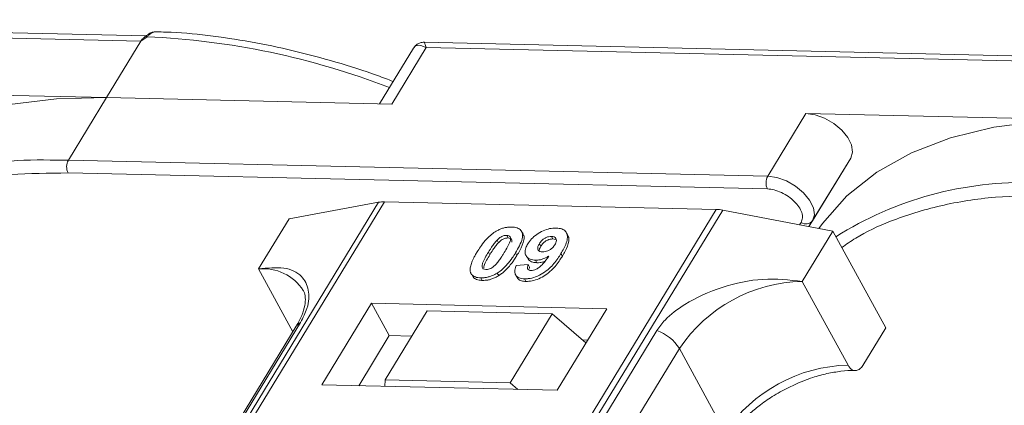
# Model space of a CAD drawing. Header units: millimetres. Extents: x 2205 to 3679, y 833 to 1866.
# Tile 65 of 86: x 3272 to 3320, y 1663 to 1682. Entities that reach past the tile are written whole.
import ezdxf

# ---------------------------------------------------------------- set-up
doc = ezdxf.new("R2010")
doc.units = ezdxf.units.MM

msp = doc.modelspace()

# ---------------------------------------------------------------- linework, layer by layer
at = {"color": 7, "linetype": 'Continuous', "lineweight": 15}
for p, q in [((3278.214, 1681.09), (3243.677, 1681.883)), ((3243.774, 1681.623), (3277.958, 1680.838)), ((3277.958, 1680.838), (3276.277, 1678.076)), ((3278.257, 1681.049), (3277.958, 1680.838)), ((3326.341, 1679.986), (3291.804, 1680.778)), ((3291.275, 1680.481), (3289.625, 1677.77)), ((3290.22, 1677.756), (3291.901, 1680.518)), ((3291.901, 1680.518), (3326.084, 1679.734)), ((3276.277, 1678.076), (3262.333, 1678.396)), ((3274.409, 1675.007), (3276.277, 1678.076)), ((3276.277, 1678.076), (3290.22, 1677.756)), ((3310.46, 1677.292), (3308.593, 1674.223)), ((3324.404, 1676.972), (3310.46, 1677.292)), ((3274.409, 1675.007), (3273.522, 1675.013)), ((3308.593, 1674.223), (3274.409, 1675.007)), ((3312.653, 1675.116), (3310.61, 1671.758)), ((3310.786, 1672.047), (3312.653, 1675.116)), ((3274.395, 1674.385), (3308.578, 1673.601)), ((3289.573, 1672.951), (3267.893, 1637.321)), ((3268.162, 1637.315), (3289.859, 1672.972)), ((3285.196, 1672.145), (3289.573, 1672.951)), ((3289.859, 1672.972), (3306.076, 1672.6)), ((3306.076, 1672.6), (3284.379, 1636.943)), ((3284.712, 1636.935), (3306.392, 1672.565)), ((3306.392, 1672.565), (3311.773, 1671.536)), ((3285.196, 1672.145), (3283.702, 1669.69)), ((3310.223, 1671.969), (3310.149, 1671.846)), ((3310.61, 1671.758), (3310.786, 1672.047)), ((3296.633, 1671.402), (3296.564, 1671.528)), ((3298.82, 1671.337), (3298.751, 1671.463)), ((3310.279, 1669.08), (3311.773, 1671.536)), ((3311.773, 1671.536), (3314.36, 1666.808)), ((3295.363, 1671.098), (3295.432, 1670.972)), ((3295.835, 1671.332), (3295.904, 1671.206)), ((3298.089, 1671.156), (3298.02, 1671.282)), ((3298.089, 1671.156), (3298.216, 1671.13)), ((3294.941, 1670.508), (3295.01, 1670.381)), ((3297.435, 1670.923), (3297.504, 1670.797)), ((3296.333, 1670.346), (3296.264, 1670.472)), ((3296.781, 1670.343), (3296.85, 1670.217)), ((3297.246, 1670.119), (3297.315, 1669.992)), ((3298.556, 1670.317), (3298.487, 1670.443)), ((3283.702, 1669.69), (3285.384, 1666.615)), ((3296.305, 1669.864), (3296.889, 1669.903)), ((3296.889, 1669.903), (3296.958, 1669.777)), ((3294.146, 1669.391), (3294.215, 1669.265)), ((3294.571, 1669.254), (3294.64, 1669.128)), ((3295.377, 1669.489), (3295.446, 1669.363)), ((3296.269, 1669.399), (3296.338, 1669.272)), ((3296.704, 1669.205), (3296.773, 1669.079)), ((3312.521, 1664.983), (3310.279, 1669.08)), ((3289.233, 1668.008), (3286.805, 1664.018)), ((3300.726, 1667.744), (3289.233, 1668.008)), ((3289.233, 1668.008), (3290.095, 1666.432)), ((3291.955, 1667.634), (3289.901, 1664.258)), ((3298.061, 1667.494), (3291.955, 1667.634)), ((3298.298, 1663.754), (3300.726, 1667.744)), ((3296.007, 1664.118), (3298.061, 1667.494)), ((3298.061, 1667.494), (3299.705, 1666.067)), ((3285.548, 1666.885), (3270.235, 1641.72)), ((3270.45, 1641.906), (3285.763, 1667.072)), ((3303.167, 1666.672), (3287.854, 1641.507)), ((3313.239, 1664.966), (3314.36, 1666.808)), ((3290.095, 1666.432), (3288.601, 1663.977)), ((3291.208, 1666.406), (3290.095, 1666.432)), ((3299.792, 1666.209), (3299.534, 1666.215)), ((3288.962, 1640.63), (3304.274, 1665.795)), ((3306.516, 1661.698), (3304.274, 1665.795)), ((3289.901, 1664.258), (3289.878, 1663.947)), ((3296.007, 1664.118), (3289.901, 1664.258)), ((3286.805, 1664.018), (3298.298, 1663.754)), ((3296.375, 1663.798), (3296.007, 1664.118))]:
    msp.add_line(p, q, dxfattribs=at)
at = {"color": 7, "linetype": 'Continuous', "lineweight": 15, "flags": 128}
for points in [[(3278.257, 1681.049), (3278.24, 1681.059), (3278.225, 1681.067), (3278.212, 1681.072), (3278.201, 1681.074), (3278.191, 1681.073), (3278.184, 1681.069), (3278.179, 1681.063), (3278.176, 1681.054)], [(3276.277, 1678.076), (3273.825, 1678.018), (3271.526, 1677.73), (3269.406, 1677.213), (3267.488, 1676.475), (3265.793, 1675.523), (3264.339, 1674.368), (3263.143, 1673.022), (3262.963, 1672.771)], [(3312.653, 1675.116), (3312.742, 1675.408), (3312.693, 1675.753), (3312.512, 1676.122), (3312.213, 1676.483), (3311.823, 1676.806), (3311.374, 1677.061), (3310.907, 1677.228), (3310.46, 1677.292)], [(3324.404, 1676.972), (3321.952, 1676.914), (3319.653, 1676.625), (3317.533, 1676.109), (3315.615, 1675.371), (3313.92, 1674.419), (3312.466, 1673.263), (3311.27, 1671.917), (3311.09, 1671.666)], [(3310.786, 1672.047), (3310.874, 1672.339), (3310.826, 1672.684), (3310.644, 1673.053), (3310.346, 1673.414), (3309.955, 1673.737), (3309.507, 1673.992), (3309.039, 1674.159), (3308.593, 1674.223)]]:
    msp.add_lwpolyline(points, dxfattribs=at)
at = {"color": 7, "linetype": 'Continuous', "lineweight": 15}
for centre, radius, start, end in [((3276.561, 1643.481), 37.606, 68.8867, 87.4164), ((3272.974, 1657.836), 17.186, 88.173, 122.2769), ((3275.002, 1674.682), 0.676, 151.2883, 206.0774), ((3309.186, 1673.898), 0.676, 151.2883, 206.0774), ((3321.1, 1656.732), 17.186, 88.173, 122.2769), ((3289.819, 1671.569), 1.404, 88.3644, 100.0749), ((3306.024, 1670.678), 1.923, 78.9596, 88.4511), ((3310.465, 1672.295), 0.406, 233.4992, 322.3259), ((3283.942, 1667.383), 2.32, 32.7281, 95.9449), ((3310.447, 1661.643), 7.439, 91.2925, 146.0732), ((3285.961, 1666.628), 0.486, 114.0472, 148.0355), ((3302.524, 1664.723), 2.052, 31.4947, 71.765), ((3312.689, 1657.546), 7.439, 91.2925, 146.0732)]:
    msp.add_arc(centre, radius, start, end, dxfattribs=at)
for points, knots in [([(3278.191, 1681.073), (3278.178, 1681.063), (3278.153, 1681.045), (3278.127, 1681.026), (3278.114, 1681.016)], [0, 0, 0, 0, 0.518796, 1, 1, 1, 1]), ([(3278.672, 1681.292), (3278.628, 1681.289), (3278.534, 1681.283), (3278.365, 1681.209), (3278.253, 1681.123), (3278.184, 1681.069)], [0, 0, 0, 0, 0.249637, 0.538323, 1, 1, 1, 1]), ([(3278.713, 1681.292), (3278.708, 1681.293), (3278.669, 1681.305), (3278.588, 1681.282), (3278.474, 1681.233), (3278.365, 1681.151), (3278.291, 1681.081), (3278.257, 1681.049)], [0, 0, 0, 0, 0.0330436, 0.2854264, 0.5318753, 0.785768, 1, 1, 1, 1]), ([(3290.289, 1678.861), (3290.034, 1678.958), (3289.1, 1679.316), (3287.465, 1679.827), (3285.389, 1680.387), (3283.297, 1680.825), (3281.221, 1681.123), (3279.685, 1681.276), (3278.87, 1681.281), (3278.712, 1681.282)], [0, 0, 0, 0, 0.0642572, 0.235538, 0.4114542, 0.5906981, 0.772379, 0.9558843, 1, 1, 1, 1]), ([(3291.901, 1680.518), (3291.762, 1680.575), (3291.545, 1680.662), (3291.35, 1680.595), (3291.279, 1680.481), (3291.247, 1680.43)], [0, 0, 0, 0, 0.498413, 0.772928, 1, 1, 1, 1]), ([(3291.802, 1680.779), (3291.738, 1680.775), (3291.628, 1680.768), (3291.444, 1680.683), (3291.36, 1680.587), (3291.314, 1680.534)], [0, 0, 0, 0, 0.389383, 0.666862, 1, 1, 1, 1]), ([(3291.803, 1680.772), (3291.803, 1680.774), (3291.802, 1680.798), (3291.825, 1680.716), (3291.876, 1680.584), (3291.901, 1680.518)], [0, 0, 0, 0, 0.044603, 0.521109, 1, 1, 1, 1]), ([(3264.084, 1671.84), (3264.307, 1671.999), (3265.016, 1672.503), (3266.604, 1673.227), (3268.861, 1673.932), (3271.525, 1674.361), (3273.448, 1674.377), (3274.395, 1674.385)], [0, 0, 0, 0, 0.088375, 0.281114, 0.527622, 0.767417, 1, 1, 1, 1]), ([(3308.578, 1673.601), (3308.686, 1673.591), (3308.906, 1673.57), (3309.267, 1673.439), (3309.61, 1673.243), (3309.904, 1672.999), (3310.131, 1672.726), (3310.27, 1672.444), (3310.311, 1672.176), (3310.252, 1672.037), (3310.223, 1671.969)], [0, 0, 0, 0, 0.1222496, 0.25, 0.3777504, 0.5, 0.6222496, 0.75, 0.8777504, 1, 1, 1, 1]), ([(3312.211, 1670.736), (3312.434, 1670.894), (3313.143, 1671.399), (3314.731, 1672.122), (3316.987, 1672.828), (3319.651, 1673.257), (3321.575, 1673.273), (3322.522, 1673.281)], [0, 0, 0, 0, 0.088375, 0.281114, 0.527622, 0.767417, 1, 1, 1, 1]), ([(3294.389, 1670.52), (3294.44, 1670.602), (3294.557, 1670.788), (3294.806, 1671.112), (3295.065, 1671.369), (3295.256, 1671.493), (3295.277, 1671.507)], [0, 0, 0, 0, 0.236731, 0.537555, 0.949668, 1, 1, 1, 1]), ([(3295.277, 1671.507), (3295.328, 1671.537), (3295.431, 1671.598), (3295.595, 1671.666), (3295.761, 1671.714), (3295.897, 1671.734), (3296.004, 1671.741), (3296.057, 1671.741), (3296.084, 1671.741)], [0, 0, 0, 0, 0.193776, 0.3936, 0.587864, 0.788908, 0.894169, 1, 1, 1, 1]), ([(3296.084, 1671.741), (3296.177, 1671.733), (3296.365, 1671.716), (3296.544, 1671.588), (3296.629, 1671.403), (3296.586, 1671.031), (3296.401, 1670.709), (3296.264, 1670.472)], [0, 0, 0, 0, 0.147566, 0.296688, 0.431278, 0.580404, 1, 1, 1, 1]), ([(3296.867, 1670.911), (3296.923, 1670.994), (3297.035, 1671.159), (3297.297, 1671.389), (3297.609, 1671.567), (3297.948, 1671.68), (3298.152, 1671.687), (3298.258, 1671.691)], [0, 0, 0, 0, 0.197927, 0.397728, 0.597413, 0.790584, 1, 1, 1, 1]), ([(3298.258, 1671.691), (3298.352, 1671.682), (3298.539, 1671.665), (3298.722, 1671.535), (3298.817, 1671.343), (3298.79, 1671.01), (3298.639, 1670.697), (3298.509, 1670.479), (3298.487, 1670.443)], [0, 0, 0, 0, 0.148288, 0.297745, 0.443713, 0.607791, 0.934708, 1, 1, 1, 1]), ([(3294.941, 1670.508), (3294.966, 1670.548), (3295.017, 1670.63), (3295.088, 1670.741), (3295.156, 1670.84), (3295.219, 1670.927), (3295.285, 1671.013), (3295.337, 1671.07), (3295.363, 1671.098)], [0, 0, 0, 0, 0.205942, 0.411959, 0.558149, 0.704502, 0.851801, 1, 1, 1, 1]), ([(3295.01, 1670.381), (3295.035, 1670.422), (3295.086, 1670.504), (3295.157, 1670.615), (3295.225, 1670.714), (3295.288, 1670.8), (3295.354, 1670.887), (3295.406, 1670.944), (3295.432, 1670.972)], [0, 0, 0, 0, 0.2059417, 0.4119594, 0.558149, 0.7045024, 0.8518015, 1, 1, 1, 1]), ([(3295.363, 1671.098), (3295.406, 1671.14), (3295.475, 1671.209), (3295.6, 1671.284), (3295.713, 1671.323), (3295.791, 1671.331), (3295.83, 1671.332), (3295.835, 1671.332)], [0, 0, 0, 0, 0.334804, 0.542561, 0.750382, 0.970721, 1, 1, 1, 1]), ([(3295.432, 1670.972), (3295.475, 1671.014), (3295.544, 1671.083), (3295.669, 1671.158), (3295.782, 1671.197), (3295.86, 1671.205), (3295.899, 1671.206), (3295.904, 1671.206)], [0, 0, 0, 0, 0.334804, 0.542561, 0.750382, 0.970721, 1, 1, 1, 1]), ([(3295.835, 1671.332), (3295.874, 1671.328), (3295.943, 1671.32), (3296.009, 1671.271), (3296.035, 1671.178), (3296.002, 1671.008), (3295.88, 1670.767), (3295.77, 1670.583), (3295.715, 1670.49)], [0, 0, 0, 0, 0.104614, 0.188814, 0.273512, 0.444127, 0.719481, 1, 1, 1, 1]), ([(3295.904, 1671.206), (3295.943, 1671.201), (3296.013, 1671.194), (3296.078, 1671.144), (3296.101, 1671.077), (3296.089, 1671.023), (3296.083, 1670.997)], [0, 0, 0, 0, 0.293658, 0.530016, 0.767769, 1, 1, 1, 1]), ([(3296.333, 1670.346), (3296.381, 1670.428), (3296.532, 1670.684), (3296.676, 1671.021), (3296.699, 1671.299), (3296.637, 1671.374), (3296.621, 1671.395)], [0, 0, 0, 0, 0.220552, 0.687786, 0.91457, 1, 1, 1, 1]), ([(3297.435, 1670.923), (3297.47, 1670.976), (3297.526, 1671.061), (3297.647, 1671.169), (3297.765, 1671.233), (3297.896, 1671.276), (3297.975, 1671.28), (3298.02, 1671.282)], [0, 0, 0, 0, 0.2913202, 0.4655393, 0.6416315, 0.798664, 1, 1, 1, 1]), ([(3297.504, 1670.797), (3297.539, 1670.85), (3297.595, 1670.934), (3297.716, 1671.043), (3297.834, 1671.107), (3297.965, 1671.15), (3298.044, 1671.154), (3298.089, 1671.156)], [0, 0, 0, 0, 0.29132, 0.465539, 0.641632, 0.798664, 1, 1, 1, 1]), ([(3298.02, 1671.282), (3298.066, 1671.276), (3298.159, 1671.265), (3298.241, 1671.191), (3298.274, 1671.091), (3298.247, 1670.978), (3298.206, 1670.904), (3298.187, 1670.87)], [0, 0, 0, 0, 0.207955, 0.420406, 0.62732, 0.827707, 1, 1, 1, 1]), ([(3298.556, 1670.317), (3298.604, 1670.399), (3298.749, 1670.646), (3298.877, 1670.98), (3298.885, 1671.243), (3298.822, 1671.316), (3298.809, 1671.331)], [0, 0, 0, 0, 0.2271221, 0.6848597, 0.9348975, 1, 1, 1, 1]), ([(3294.067, 1669.522), (3294.059, 1669.556), (3294.043, 1669.624), (3294.054, 1669.771), (3294.104, 1669.962), (3294.194, 1670.17), (3294.291, 1670.357), (3294.356, 1670.466), (3294.389, 1670.52)], [0, 0, 0, 0, 0.1184406, 0.2393457, 0.4595932, 0.6849248, 0.8422399, 1, 1, 1, 1]), ([(3294.82, 1669.664), (3294.774, 1669.67), (3294.699, 1669.68), (3294.64, 1669.736), (3294.622, 1669.831), (3294.658, 1670.001), (3294.783, 1670.241), (3294.888, 1670.418), (3294.941, 1670.508)], [0, 0, 0, 0, 0.1253702, 0.2022903, 0.2791788, 0.4647576, 0.7305818, 1, 1, 1, 1]), ([(3295.715, 1670.49), (3295.689, 1670.449), (3295.639, 1670.367), (3295.567, 1670.256), (3295.499, 1670.157), (3295.436, 1670.07), (3295.37, 1669.982), (3295.318, 1669.926), (3295.292, 1669.897)], [0, 0, 0, 0, 0.20527, 0.410616, 0.55715, 0.703844, 0.851471, 1, 1, 1, 1]), ([(3297.246, 1670.119), (3297.153, 1670.128), (3296.967, 1670.148), (3296.796, 1670.287), (3296.718, 1670.479), (3296.751, 1670.698), (3296.832, 1670.847), (3296.867, 1670.911)], [0, 0, 0, 0, 0.210189, 0.421773, 0.623603, 0.837034, 1, 1, 1, 1]), ([(3297.588, 1670.526), (3297.542, 1670.53), (3297.456, 1670.539), (3297.373, 1670.599), (3297.342, 1670.682), (3297.363, 1670.794), (3297.408, 1670.875), (3297.435, 1670.923)], [0, 0, 0, 0, 0.213937, 0.398075, 0.583091, 0.751666, 1, 1, 1, 1]), ([(3297.421, 1670.575), (3297.424, 1670.601), (3297.431, 1670.671), (3297.476, 1670.748), (3297.504, 1670.797)], [0, 0, 0, 0, 0.366323, 1, 1, 1, 1]), ([(3298.187, 1670.87), (3298.154, 1670.821), (3298.099, 1670.74), (3297.974, 1670.638), (3297.846, 1670.572), (3297.711, 1670.529), (3297.629, 1670.527), (3297.588, 1670.526)], [0, 0, 0, 0, 0.2673945, 0.4472142, 0.6271221, 0.8130653, 1, 1, 1, 1]), ([(3294.712, 1669.749), (3294.717, 1669.783), (3294.731, 1669.899), (3294.855, 1670.116), (3294.958, 1670.293), (3295.01, 1670.381)], [0, 0, 0, 0, 0.166989, 0.580698, 1, 1, 1, 1]), ([(3296.264, 1670.472), (3296.213, 1670.39), (3296.096, 1670.204), (3295.851, 1669.887), (3295.595, 1669.632), (3295.405, 1669.507), (3295.377, 1669.489)], [0, 0, 0, 0, 0.237281, 0.538591, 0.932677, 1, 1, 1, 1]), ([(3295.446, 1669.363), (3295.495, 1669.395), (3295.593, 1669.461), (3295.755, 1669.6), (3295.928, 1669.779), (3296.089, 1669.98), (3296.223, 1670.17), (3296.296, 1670.287), (3296.333, 1670.346)], [0, 0, 0, 0, 0.118595, 0.239509, 0.447458, 0.659935, 0.829685, 1, 1, 1, 1]), ([(3298.487, 1670.443), (3298.435, 1670.361), (3298.279, 1670.115), (3298.007, 1669.775), (3297.617, 1669.467), (3297.255, 1669.288), (3296.937, 1669.209), (3296.766, 1669.206), (3296.704, 1669.205)], [0, 0, 0, 0, 0.142337, 0.429127, 0.589943, 0.751205, 0.909895, 1, 1, 1, 1]), ([(3296.773, 1669.079), (3296.873, 1669.083), (3297.075, 1669.091), (3297.41, 1669.2), (3297.74, 1669.378), (3298.118, 1669.693), (3298.371, 1670.022), (3298.518, 1670.257), (3298.556, 1670.317)], [0, 0, 0, 0, 0.14324, 0.28761, 0.430449, 0.591135, 0.89544, 1, 1, 1, 1]), ([(3296.861, 1670.223), (3296.874, 1670.194), (3296.917, 1670.099), (3297.078, 1670.013), (3297.245, 1669.999), (3297.315, 1669.992)], [0, 0, 0, 0, 0.20752, 0.66568, 1, 1, 1, 1]), ([(3297.024, 1669.613), (3297.064, 1669.615), (3297.146, 1669.62), (3297.292, 1669.679), (3297.457, 1669.781), (3297.671, 1670.001), (3297.801, 1670.185), (3297.89, 1670.312)], [0, 0, 0, 0, 0.112015, 0.224355, 0.367768, 0.565827, 1, 1, 1, 1]), ([(3297.89, 1670.312), (3297.839, 1670.283), (3297.734, 1670.224), (3297.596, 1670.172), (3297.486, 1670.142), (3297.404, 1670.127), (3297.324, 1670.119), (3297.272, 1670.119), (3297.246, 1670.119)], [0, 0, 0, 0, 0.243491, 0.496266, 0.61821, 0.741704, 0.870158, 1, 1, 1, 1]), ([(3297.315, 1669.992), (3297.364, 1669.994), (3297.465, 1669.996), (3297.597, 1670.025), (3297.675, 1670.052), (3297.697, 1670.06)], [0, 0, 0, 0, 0.409454, 0.83528, 1, 1, 1, 1]), ([(3285.763, 1667.072), (3285.88, 1667.306), (3286.182, 1667.906), (3286.194, 1668.701), (3285.839, 1669.406), (3285.024, 1669.821), (3284.141, 1669.734), (3283.702, 1669.69)], [0, 0, 0, 0, 0.125713, 0.321276, 0.524466, 0.763484, 1, 1, 1, 1]), ([(3294.571, 1669.254), (3294.524, 1669.257), (3294.428, 1669.262), (3294.303, 1669.292), (3294.195, 1669.343), (3294.128, 1669.406), (3294.088, 1669.468), (3294.074, 1669.504), (3294.067, 1669.522)], [0, 0, 0, 0, 0.192635, 0.388697, 0.582015, 0.783044, 0.890959, 1, 1, 1, 1]), ([(3295.292, 1669.897), (3295.249, 1669.855), (3295.18, 1669.787), (3295.056, 1669.712), (3294.944, 1669.673), (3294.866, 1669.664), (3294.826, 1669.664), (3294.82, 1669.664)], [0, 0, 0, 0, 0.333678, 0.540413, 0.747264, 0.961209, 1, 1, 1, 1]), ([(3296.704, 1669.205), (3296.61, 1669.215), (3296.441, 1669.231), (3296.284, 1669.348), (3296.214, 1669.524), (3296.243, 1669.708), (3296.292, 1669.831), (3296.305, 1669.864)], [0, 0, 0, 0, 0.2427882, 0.4388655, 0.6348012, 0.9009361, 1, 1, 1, 1]), ([(3296.889, 1669.903), (3296.869, 1669.854), (3296.838, 1669.778), (3296.849, 1669.688), (3296.895, 1669.639), (3296.959, 1669.617), (3297.006, 1669.614), (3297.024, 1669.613)], [0, 0, 0, 0, 0.3447142, 0.5290593, 0.7142089, 0.8921959, 1, 1, 1, 1]), ([(3296.919, 1669.636), (3296.921, 1669.662), (3296.925, 1669.707), (3296.948, 1669.756), (3296.958, 1669.777)], [0, 0, 0, 0, 0.569737, 1, 1, 1, 1]), ([(3294.218, 1669.268), (3294.231, 1669.254), (3294.266, 1669.215), (3294.357, 1669.172), (3294.463, 1669.143), (3294.56, 1669.132), (3294.613, 1669.129), (3294.64, 1669.128)], [0, 0, 0, 0, 0.143925, 0.415852, 0.697483, 0.848301, 1, 1, 1, 1]), ([(3295.377, 1669.489), (3295.327, 1669.459), (3295.224, 1669.398), (3295.06, 1669.329), (3294.893, 1669.282), (3294.757, 1669.261), (3294.65, 1669.254), (3294.597, 1669.254), (3294.571, 1669.254)], [0, 0, 0, 0, 0.193769, 0.393564, 0.587886, 0.789131, 0.894283, 1, 1, 1, 1]), ([(3294.64, 1669.128), (3294.689, 1669.129), (3294.787, 1669.129), (3294.945, 1669.152), (3295.111, 1669.197), (3295.252, 1669.254), (3295.364, 1669.312), (3295.419, 1669.346), (3295.446, 1669.363)], [0, 0, 0, 0, 0.193594, 0.390501, 0.584817, 0.78683, 0.892868, 1, 1, 1, 1]), ([(3296.342, 1669.275), (3296.378, 1669.227), (3296.447, 1669.135), (3296.62, 1669.088), (3296.734, 1669.081), (3296.773, 1669.079)], [0, 0, 0, 0, 0.4158523, 0.8021376, 1, 1, 1, 1]), ([(3310.279, 1669.08), (3309.649, 1669.149), (3308.387, 1669.285), (3306.341, 1668.862), (3304.707, 1668.112), (3303.645, 1667.325), (3303.296, 1666.849), (3303.167, 1666.672)], [0, 0, 0, 0, 0.249096, 0.498243, 0.745205, 0.90541, 1, 1, 1, 1]), ([(3285.886, 1668.635), (3285.897, 1668.619), (3285.966, 1668.526), (3286.003, 1668.322), (3285.986, 1667.918), (3285.852, 1667.437), (3285.646, 1667.065), (3285.546, 1666.884)], [0, 0, 0, 0, 0.054359, 0.333223, 0.559722, 0.78604, 1, 1, 1, 1]), ([(3309.304, 1663.732), (3309.655, 1663.908), (3310.147, 1664.154), (3310.885, 1664.413), (3311.499, 1664.584), (3312.181, 1664.693), (3312.648, 1664.734), (3312.857, 1664.715), (3312.871, 1664.714)], [0, 0, 0, 0, 0.288391, 0.40474, 0.594322, 0.785544, 0.984773, 1, 1, 1, 1]), ([(3313.239, 1664.966), (3313.194, 1664.904), (3313.102, 1664.78), (3312.931, 1664.705), (3312.759, 1664.726), (3312.617, 1664.83), (3312.548, 1664.939), (3312.521, 1664.983)], [0, 0, 0, 0, 0.2146939, 0.4293877, 0.6440816, 0.8587754, 1, 1, 1, 1]), ([(3306.566, 1661.259), (3306.614, 1661.344), (3306.785, 1661.644), (3307.192, 1662.122), (3307.719, 1662.636), (3308.274, 1663.084), (3308.8, 1663.446), (3309.17, 1663.655), (3309.304, 1663.732)], [0, 0, 0, 0, 0.097286, 0.340622, 0.525469, 0.686972, 0.885597, 1, 1, 1, 1])]:
    msp.add_open_spline(points, degree=3, knots=knots, dxfattribs=at)
msp.add_open_spline([(3277.958, 1680.838), (3277.99, 1680.886), (3278.056, 1680.981), (3278.136, 1681.03), (3278.176, 1681.054)], degree=3, dxfattribs=at)

doc.saveas('drawing.dxf')
